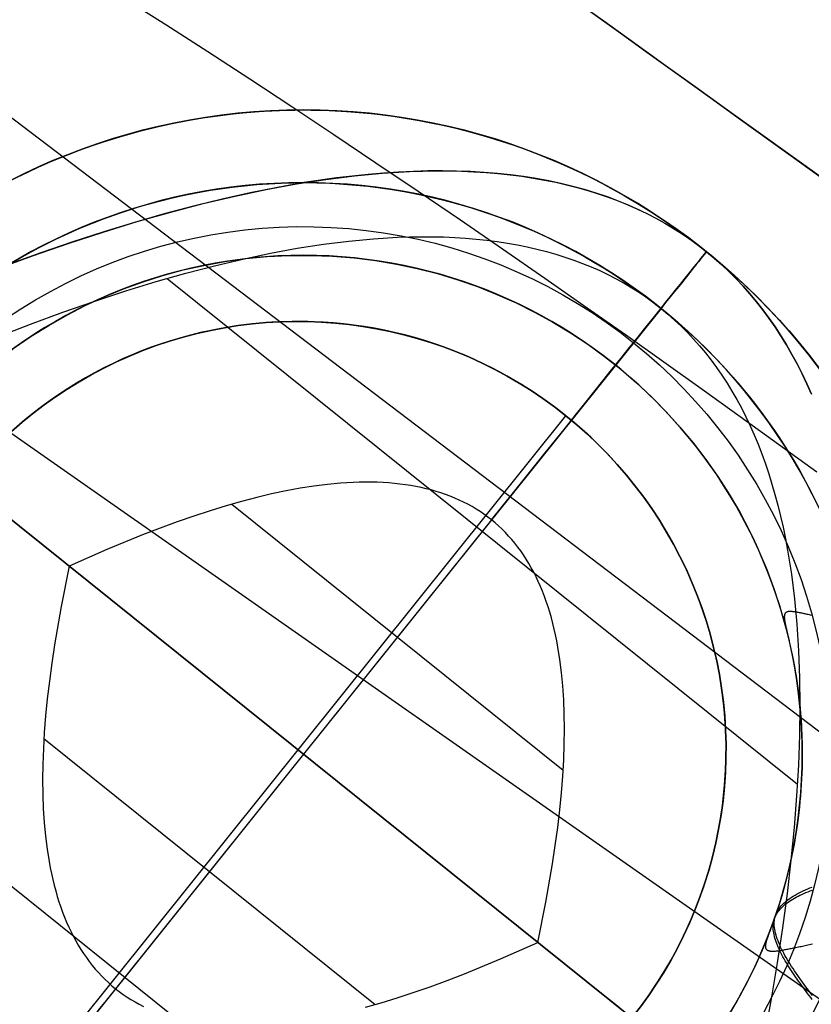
# Model space of a CAD drawing. Extents: x 5157 to 5867, y -156 to 1031.
# Tile 45 of 87: x 5464.74 to 5470.29, y 659.25 to 666.14. Entities that reach past the tile are written whole.
import ezdxf

# ---------------------------------------------------------------- set-up
doc = ezdxf.new("R2010")
doc.units = 0
doc.layers.add('1', color=7, linetype='CONTINUOUS')

msp = doc.modelspace()

# ---------------------------------------------------------------- linework, layer by layer
at = {"layer": '1', "color": 39}
for p, q in [((5502.869601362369, 641.6956188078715, 21.84996500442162), (5453.087647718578, 677.4412483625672, 21.84996500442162)), ((5472.020871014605, 659.8858187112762, 33.32812985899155), (5458.533444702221, 670.1242774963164, 33.32812985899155)), ((5471.028712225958, 658.8072572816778, 26.28278870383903), (5455.02242911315, 670.0050385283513, 26.28278870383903))]:
    msp.add_line(p, q, dxfattribs=at)
at = {"layer": '1', "color": 35}
for p, q in [((5469.557209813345, 664.5176725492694, 104.899458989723), (5469.557209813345, 664.5176725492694, 104.016232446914)), ((5465.777915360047, 664.330680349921, 103.507256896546), (5470.1943102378, 660.7877750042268, 103.507256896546)), ((5469.238718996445, 664.1206590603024, 103.507256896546), (5466.733506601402, 660.9977962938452, 103.507256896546)), ((5469.856369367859, 658.4925838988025, 103.507256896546), (5463.610643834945, 663.5030086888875, 103.507256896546)), ((5464.817201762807, 658.6890557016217, 101.5072568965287), (5468.571694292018, 663.3692037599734, 101.5072568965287)), ((5464.817201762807, 658.6890557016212, 52.6072568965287), (5468.571694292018, 663.369203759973, 52.6072568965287)), ((5468.571694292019, 663.3692037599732, 52.60725689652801), (5468.571694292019, 663.3692037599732, 101.507256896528)), ((5469.034522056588, 659.1518834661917, 101.5072568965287), (5464.354373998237, 662.9063759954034, 101.5072568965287)), ((5464.354373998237, 662.906375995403, 52.60725689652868), (5469.034522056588, 659.1518834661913, 52.6072568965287)), ((5466.231138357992, 662.7499420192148, 107.307256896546), (5468.552901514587, 660.8873850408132, 107.307256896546)), ((5468.050533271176, 662.6395307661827, 107.307256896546), (5466.733506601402, 660.9977962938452, 107.307256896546)), ((5468.37524107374, 659.6807696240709, 107.307256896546), (5465.091772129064, 662.3148229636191, 107.307256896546)), ((5463.272702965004, 661.2078175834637, 103.507256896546), (5467.689097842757, 657.6649122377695, 103.507256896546)), ((5464.914111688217, 661.1082075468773, 107.307256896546), (5467.235874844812, 659.2456505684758, 107.307256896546)), ((5466.733506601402, 660.9977962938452, 103.507256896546), (5464.228294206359, 657.8749335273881, 103.507256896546)), ((5466.733506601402, 660.9977962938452, 107.307256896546), (5465.416479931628, 659.3560618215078, 107.307256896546))]:
    msp.add_line(p, q, dxfattribs=at)
for points in [[(5464.577080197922, 664.3943227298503), (5464.833225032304, 664.4882630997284), (5465.083854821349, 664.5753287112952), (5465.328969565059, 664.6555195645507), (5465.568569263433, 664.7288356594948), (5465.802653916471, 664.7952769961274), (5466.031223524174, 664.8548435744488), (5466.254278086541, 664.9075353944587), (5466.471817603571, 664.9533524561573), (5466.683842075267, 664.9922947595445), (5466.890351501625, 665.0243623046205), (5467.091345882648, 665.0495550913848), (5467.286825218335, 665.0678731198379), (5467.476789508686, 665.0793163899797), (5467.569703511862, 665.0824599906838), (5467.661238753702, 665.08388490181), (5467.75139523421, 665.0835911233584), (5467.840172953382, 665.0815786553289), (5467.927571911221, 665.0778474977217), (5468.013592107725, 665.0723976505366), (5468.098233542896, 665.0652291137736), (5468.181496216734, 665.0563418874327), (5468.263380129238, 665.045735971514), (5468.343885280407, 665.0334113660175), (5468.423011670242, 665.0193680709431), (5468.500759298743, 665.0036060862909), (5468.577128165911, 664.9861254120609), (5468.652118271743, 664.9669260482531), (5468.725729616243, 664.9460079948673), (5468.797962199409, 664.9233712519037), (5468.868816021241, 664.8990158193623), (5468.938291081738, 664.872941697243), (5469.006387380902, 664.8451488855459), (5469.073104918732, 664.815637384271), (5469.138443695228, 664.7844071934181), (5469.202403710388, 664.7514583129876), (5469.264984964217, 664.716790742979), (5469.326187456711, 664.6804044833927), (5469.386011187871, 664.6422995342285), (5469.444456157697, 664.6024758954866), (5469.501522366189, 664.5609335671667), (5469.557209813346, 664.517672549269), (5469.61151849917, 664.4726928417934), (5469.664448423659, 664.4259944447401), (5469.715999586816, 664.3775773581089), (5469.766171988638, 664.3274415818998), (5469.814965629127, 664.2755871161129), (5469.862380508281, 664.2220139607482), (5469.908416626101, 664.1667221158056), (5469.953073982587, 664.1097115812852), (5469.99635257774, 664.0509823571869), (5470.038252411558, 663.9905344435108), (5470.078773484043, 663.9283678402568), (5470.117915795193, 663.864482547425), (5470.155679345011, 663.7988785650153), (5470.192064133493, 663.7315558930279), (5470.227070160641, 663.6625145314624), (5470.260697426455, 663.5917544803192), (5470.292945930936, 663.5192757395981)], [(5469.557209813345, 664.5176725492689), (5469.495382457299, 664.5655351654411), (5469.431860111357, 664.6112848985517), (5469.36664277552, 664.6549217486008), (5469.299730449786, 664.6964457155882), (5469.231123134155, 664.7358567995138), (5469.160820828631, 664.773155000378), (5469.08882353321, 664.8083403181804), (5469.015131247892, 664.8414127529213), (5468.939743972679, 664.8723723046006), (5468.862661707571, 664.9012189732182), (5468.783884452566, 664.9279527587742), (5468.703412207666, 664.9525736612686), (5468.62124497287, 664.9750816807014), (5468.537382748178, 664.9954768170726), (5468.451825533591, 665.0137590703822), (5468.364573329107, 665.0299284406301), (5468.275626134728, 665.0439849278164), (5468.184983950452, 665.0559285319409), (5468.092646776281, 665.065759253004), (5467.998614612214, 665.0734770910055), (5467.902887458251, 665.0790820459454), (5467.805465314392, 665.0825741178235), (5467.706348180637, 665.0839533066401), (5467.605536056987, 665.0832196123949), (5467.503028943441, 665.0803730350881), (5467.398826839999, 665.0754135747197), (5467.292929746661, 665.0683412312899), (5467.185337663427, 665.0591560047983), (5466.965068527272, 665.0344469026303), (5466.738019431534, 665.0012862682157)], [(5466.738019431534, 665.0012862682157), (5466.550599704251, 664.968504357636), (5466.358799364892, 664.9302618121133), (5466.162618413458, 664.8865586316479), (5465.962056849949, 664.8373948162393), (5465.757114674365, 664.7827703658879), (5465.547791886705, 664.7226852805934), (5465.33408848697, 664.6571395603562), (5465.11600447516, 664.5861332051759), (5464.893539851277, 664.5096662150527), (5464.666694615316, 664.4277385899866), (5464.435468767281, 664.3403503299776), (5464.19986230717, 664.2475014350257), (5463.959875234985, 664.1491919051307), (5463.715507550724, 664.0454217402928), (5463.466759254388, 663.9361909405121), (5463.213630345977, 663.8214995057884)], [(5464.58816083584, 663.9217781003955), (5464.820307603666, 664.0112220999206), (5465.047561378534, 664.094566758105), (5465.269922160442, 664.1718120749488), (5465.48738994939, 664.2429580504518), (5465.699964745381, 664.308004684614), (5465.907646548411, 664.3669519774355), (5466.110435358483, 664.4197999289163), (5466.308331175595, 664.4665485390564), (5466.501333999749, 664.5071978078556), (5466.689443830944, 664.5417477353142), (5466.87266066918, 664.5701983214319), (5467.050984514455, 664.5925495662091), (5467.224415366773, 664.6088014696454), (5467.392953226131, 664.6189540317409), (5467.475387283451, 664.621743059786), (5467.556598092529, 664.6230072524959), (5467.636585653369, 664.6227466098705), (5467.71534996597, 664.62096113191), (5467.79289103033, 664.6176508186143), (5467.86920884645, 664.6128156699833), (5467.944303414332, 664.6064556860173), (5468.018174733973, 664.598570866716), (5468.090822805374, 664.5891612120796), (5468.162247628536, 664.578226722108), (5468.232449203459, 664.5657673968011), (5468.301427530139, 664.5517832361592), (5468.369182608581, 664.536274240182), (5468.435714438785, 664.5192404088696), (5468.501023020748, 664.500681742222), (5468.565108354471, 664.4805982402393), (5468.627970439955, 664.4589899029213), (5468.689609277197, 664.4358567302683), (5468.750024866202, 664.41119872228), (5468.809217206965, 664.3850158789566), (5468.867186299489, 664.3573082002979), (5468.923932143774, 664.328075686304), (5468.979454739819, 664.297318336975), (5469.033754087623, 664.2650361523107), (5469.08683018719, 664.2312291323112), (5469.138683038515, 664.1958972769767), (5469.1893126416, 664.1590405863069), (5469.238718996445, 664.120659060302)], [(5470.292945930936, 663.519275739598), (5470.260697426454, 663.5917544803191), (5470.227070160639, 663.6625145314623), (5470.192064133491, 663.7315558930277), (5470.155679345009, 663.7988785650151), (5470.117915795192, 663.8644825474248), (5470.078773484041, 663.9283678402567), (5470.038252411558, 663.9905344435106), (5469.99635257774, 664.0509823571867), (5469.953073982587, 664.109711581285), (5469.908416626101, 664.1667221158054), (5469.862380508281, 664.2220139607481), (5469.814965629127, 664.2755871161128), (5469.766171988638, 664.3274415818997), (5469.715999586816, 664.3775773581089), (5469.664448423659, 664.42599444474), (5469.61151849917, 664.4726928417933), (5469.557209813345, 664.5176725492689)], [(5469.238718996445, 664.120659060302), (5469.286902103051, 664.080752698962), (5469.333861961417, 664.0393215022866), (5469.379598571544, 663.9963654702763), (5469.424111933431, 663.9518846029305), (5469.467402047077, 663.9058789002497), (5469.509468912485, 663.8583483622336), (5469.550312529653, 663.8092929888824), (5469.58993289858, 663.758712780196), (5469.628330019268, 663.7066077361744), (5469.665503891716, 663.6529778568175), (5469.701454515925, 663.5978231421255), (5469.736181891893, 663.5411435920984), (5469.769686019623, 663.482939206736), (5469.801966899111, 663.4232099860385), (5469.83302453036, 663.3619559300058), (5469.86285891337, 663.299177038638), (5469.89147004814, 663.2348733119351), (5469.91885793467, 663.1690447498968), (5469.945022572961, 663.1016913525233), (5469.96996396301, 663.0328131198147), (5469.99368210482, 662.9624100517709), (5470.016176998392, 662.8904821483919), (5470.037448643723, 662.8170294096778), (5470.057497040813, 662.7420518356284), (5470.076322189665, 662.6655494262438), (5470.093924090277, 662.5875221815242), (5470.110302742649, 662.5079701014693), (5470.125458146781, 662.426893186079), (5470.152099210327, 662.2601648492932), (5470.173847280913, 662.0873371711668), (5470.190702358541, 661.9084101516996), (5470.202664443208, 661.7233837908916), (5470.209733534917, 661.532258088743), (5470.211909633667, 661.3350330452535), (5470.209192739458, 661.1317086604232), (5470.20158285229, 660.9222849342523), (5470.189079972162, 660.7067618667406), (5470.171684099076, 660.4851394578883), (5470.149395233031, 660.2574177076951), (5470.122213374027, 660.0235966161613), (5470.090138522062, 659.7836761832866), (5470.05317067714, 659.5376564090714), (5470.011309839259, 659.2855372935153), (5469.964556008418, 659.0273188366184)], [(5468.050533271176, 662.6395307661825), (5468.024559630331, 662.6597084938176), (5467.997942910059, 662.6790845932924), (5467.970683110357, 662.6976590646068), (5467.942780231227, 662.7154319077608), (5467.914234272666, 662.7324031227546), (5467.88504523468, 662.7485727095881), (5467.855213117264, 662.7639406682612), (5467.824737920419, 662.778506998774), (5467.793619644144, 662.7922717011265), (5467.761858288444, 662.8052347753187), (5467.729453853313, 662.8173962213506), (5467.696406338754, 662.8287560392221), (5467.662715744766, 662.8393142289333), (5467.62838207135, 662.8490707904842), (5467.593405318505, 662.8580257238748), (5467.557785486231, 662.8661790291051), (5467.521522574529, 662.873530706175), (5467.484616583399, 662.8800807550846), (5467.447067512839, 662.8858291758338), (5467.408875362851, 662.8907759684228), (5467.370040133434, 662.8949211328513), (5467.330561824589, 662.8982646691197), (5467.290440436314, 662.9008065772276), (5467.249675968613, 662.9025468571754), (5467.208268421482, 662.9034855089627), (5467.166217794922, 662.9036225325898), (5467.123524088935, 662.9029579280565), (5467.080187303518, 662.9014916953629), (5466.991584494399, 662.8961543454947), (5466.900409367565, 662.8876104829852), (5466.806661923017, 662.8758601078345), (5466.710342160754, 662.8609032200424), (5466.611450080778, 662.842739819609), (5466.509985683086, 662.8213699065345), (5466.40594896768, 662.7967934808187), (5466.29933993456, 662.7690105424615), (5466.190158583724, 662.738021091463), (5466.078404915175, 662.7038251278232), (5465.964078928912, 662.6664226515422), (5465.847180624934, 662.6258136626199), (5465.727710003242, 662.5819981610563), (5465.605667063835, 662.5349761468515), (5465.353864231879, 662.4313125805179), (5465.091772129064, 662.3148229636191)], [(5468.37524107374, 659.6807696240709), (5468.432116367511, 659.9618875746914), (5468.478702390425, 660.2301794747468), (5468.498136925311, 660.3595156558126), (5468.514999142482, 660.4856453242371), (5468.529289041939, 660.6085684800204), (5468.541006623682, 660.7282851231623), (5468.55015188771, 660.8447952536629), (5468.556724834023, 660.9580988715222), (5468.560725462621, 661.0681959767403), (5468.562153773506, 661.175086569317), (5468.561009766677, 661.2787706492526), (5468.557293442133, 661.3792482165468), (5468.551004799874, 661.4765192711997), (5468.542143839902, 661.5705838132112), (5468.530710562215, 661.6614418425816), (5468.516704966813, 661.7490933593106), (5468.508737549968, 661.7917166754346), (5468.500127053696, 661.8335383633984), (5468.490873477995, 661.8745584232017), (5468.480976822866, 661.9147768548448), (5468.470437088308, 661.9541936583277), (5468.459254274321, 661.9928088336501), (5468.447428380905, 662.0306223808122), (5468.434959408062, 662.067634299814), (5468.421847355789, 662.1038445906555), (5468.408092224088, 662.1392532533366), (5468.393694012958, 662.1738602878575), (5468.3786527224, 662.2076656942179), (5468.362968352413, 662.2406694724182), (5468.346640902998, 662.2728716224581), (5468.329670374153, 662.3042721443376), (5468.312056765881, 662.3348710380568), (5468.293800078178, 662.3646683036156), (5468.274900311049, 662.3936639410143), (5468.25535746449, 662.4218579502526), (5468.235171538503, 662.4492503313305), (5468.214342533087, 662.475841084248), (5468.192870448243, 662.5016302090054), (5468.170755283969, 662.5266177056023), (5468.147997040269, 662.550803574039), (5468.124595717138, 662.5741878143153), (5468.10055131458, 662.5967704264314), (5468.075863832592, 662.618551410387), (5468.050533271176, 662.6395307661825)], [(5465.091772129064, 662.3148229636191), (5465.034896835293, 662.0337050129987), (5464.988310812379, 661.7654131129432), (5464.968876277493, 661.6360769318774), (5464.952014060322, 661.5099472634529), (5464.937724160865, 661.3870241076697), (5464.926006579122, 661.2673074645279), (5464.916861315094, 661.1507973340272), (5464.910288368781, 661.0374937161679), (5464.906287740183, 660.9273966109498), (5464.904859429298, 660.8205060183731), (5464.906003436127, 660.7168219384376), (5464.909719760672, 660.6163443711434), (5464.91600840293, 660.5190733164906), (5464.924869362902, 660.4250087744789), (5464.936302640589, 660.3341507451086), (5464.950308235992, 660.2464992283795), (5464.958275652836, 660.2038759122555), (5464.966886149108, 660.1620542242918), (5464.976139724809, 660.1210341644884), (5464.986036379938, 660.0808157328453), (5464.996576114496, 660.0413989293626), (5465.007758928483, 660.0027837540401), (5465.019584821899, 659.964970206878), (5465.032053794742, 659.9279582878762), (5465.045165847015, 659.8917479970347), (5465.058920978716, 659.8563393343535), (5465.073319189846, 659.8217322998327), (5465.088360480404, 659.7879268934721), (5465.104044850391, 659.7549231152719), (5465.120372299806, 659.722720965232), (5465.137342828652, 659.6913204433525), (5465.154956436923, 659.6607215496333), (5465.173213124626, 659.6309242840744), (5465.192112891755, 659.6019286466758), (5465.211655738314, 659.5737346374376), (5465.231841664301, 659.5463422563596), (5465.252670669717, 659.519751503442), (5465.274142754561, 659.4939623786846), (5465.296257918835, 659.4689748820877), (5465.319016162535, 659.444789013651), (5465.342417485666, 659.4214047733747), (5465.366461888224, 659.3988221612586), (5465.391149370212, 659.377041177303), (5465.416479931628, 659.3560618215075)], [(5467.167673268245, 659.2265820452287), (5467.27685461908, 659.2575714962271), (5467.388608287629, 659.2917674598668), (5467.502934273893, 659.3291699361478), (5467.619832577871, 659.3697789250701), (5467.739303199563, 659.4135944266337), (5467.86134613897, 659.4606164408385), (5468.113148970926, 659.5642800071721), (5468.37524107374, 659.6807696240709)], [(5465.416479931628, 659.3560618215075), (5465.442453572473, 659.3358840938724), (5465.469070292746, 659.3165079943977), (5465.496330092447, 659.2979335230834), (5465.524232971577, 659.2801606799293), (5465.552778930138, 659.2631894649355), (5465.581967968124, 659.247019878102), (5465.61180008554, 659.2316519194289)]]:
    msp.add_lwpolyline(points, dxfattribs=at)
at = {"layer": '1', "color": 39}
msp.add_polyline3d([(5465.474849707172, 666.2964369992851, 37.83707248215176), (5465.768438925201, 666.1089167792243, 37.98089518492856), (5466.062373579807, 665.9193419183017, 38.12119645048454), (5466.356641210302, 665.7277409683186, 38.25796566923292), (5466.65122935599, 665.5341424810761, 38.39119223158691), (5466.946125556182, 665.3385750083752, 38.5208655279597), (5467.241317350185, 665.1410671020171, 38.64697494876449), (5467.536792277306, 664.9416473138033, 38.76950988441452), (5467.832537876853, 664.7403441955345, 38.88845972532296), (5468.128541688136, 664.5371862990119, 39.00381386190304), (5468.42479125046, 664.3322021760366, 39.11556168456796), (5468.721274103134, 664.1254203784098, 39.22369258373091), (5468.989582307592, 663.9368990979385, 39.31835453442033), (5469.257916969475, 663.7470590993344, 39.40999161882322), (5469.526270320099, 663.5559245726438, 39.49860057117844), (5469.794634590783, 663.363519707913, 39.58417812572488), (5470.063002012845, 663.1698686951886, 39.66672101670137), (5470.331364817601, 662.9749957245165, 39.74622597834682)], dxfattribs=at)
at = {"layer": '1', "color": 35}
for points in [[(5469.557209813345, 664.5176725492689, 104.016232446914), (5469.622931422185, 664.4638971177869, 104.016232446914), (5469.687598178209, 664.4088705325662, 104.016232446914), (5469.751193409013, 664.3526175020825, 104.016232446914), (5469.813700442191, 664.2951627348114, 104.016232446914), (5469.875102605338, 664.2365309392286, 104.016232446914), (5469.935383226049, 664.17674682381, 104.016232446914), (5469.994525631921, 664.1158350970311, 104.016232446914), (5470.052513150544, 664.0538204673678, 104.016232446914), (5470.109329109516, 663.9907276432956, 104.016232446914), (5470.16495683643, 663.9265813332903, 104.016232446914), (5470.219379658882, 663.8614062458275, 104.016232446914), (5470.272580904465, 663.7952270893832, 104.016232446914), (5470.324543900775, 663.7280685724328, 104.016232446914)], [(5470.294551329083, 661.9700702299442, 103.6146006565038), (5470.286573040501, 661.9720646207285, 103.6203030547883), (5470.27874939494, 661.973993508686, 103.6261005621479), (5470.271082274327, 661.975855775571, 103.6319883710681), (5470.263573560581, 661.9776503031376, 103.6379616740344), (5470.256225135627, 661.9793759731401, 103.6440156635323), (5470.249038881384, 661.9810316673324, 103.6501455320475), (5470.242016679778, 661.982616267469, 103.6563464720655), (5470.235160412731, 661.9841286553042, 103.6626136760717), (5470.228471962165, 661.9855677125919, 103.6689423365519), (5470.221953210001, 661.9869323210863, 103.6753276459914), (5470.215606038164, 661.9882213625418, 103.6817647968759), (5470.209432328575, 661.9894337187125, 103.6882489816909), (5470.203433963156, 661.9905682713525, 103.694775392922), (5470.197612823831, 661.9916239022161, 103.7013392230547), (5470.191970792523, 661.9925994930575, 103.7079356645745), (5470.186509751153, 661.9934939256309, 103.7145599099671), (5470.181231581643, 661.9943060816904, 103.7212071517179), (5470.176138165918, 661.9950348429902, 103.7278725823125), (5470.171231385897, 661.9956790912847, 103.7345513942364), (5470.166513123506, 661.9962377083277, 103.7412387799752), (5470.161985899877, 661.9967116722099, 103.7479181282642), (5470.157649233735, 661.9971006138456, 103.7545743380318), (5470.15350050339, 661.9974013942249, 103.7612048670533), (5470.149537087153, 661.9976108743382, 103.7678071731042), (5470.145756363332, 661.9977259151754, 103.7743787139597), (5470.142155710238, 661.9977433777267, 103.7809169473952), (5470.138732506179, 661.9976601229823, 103.787419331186), (5470.135484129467, 661.9974730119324, 103.7938833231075), (5470.13240795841, 661.9971789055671, 103.800306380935), (5470.129501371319, 661.9967746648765, 103.8066859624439), (5470.126761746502, 661.9962571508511, 103.8130195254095), (5470.124186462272, 661.9956232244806, 103.8193045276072), (5470.121772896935, 661.9948697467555, 103.8255384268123), (5470.119518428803, 661.993993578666, 103.8317186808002), (5470.117420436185, 661.9929915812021, 103.8378427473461), (5470.115476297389, 661.991860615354, 103.8439080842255), (5470.113683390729, 661.9905975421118, 103.8499121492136), (5470.112039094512, 661.9891992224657, 103.8558524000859), (5470.110540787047, 661.9876625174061, 103.8617262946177), (5470.109185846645, 661.9859842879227, 103.8675312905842), (5470.107971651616, 661.9841613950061, 103.8732648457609), (5470.106895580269, 661.9821906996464, 103.8789244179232), (5470.106408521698, 661.9811489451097, 103.8817256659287), (5470.105955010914, 661.9800690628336, 103.8845074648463), (5470.105534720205, 661.9789506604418, 103.8872694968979), (5470.105147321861, 661.977793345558, 103.8900114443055), (5470.10479248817, 661.9765967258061, 103.892732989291), (5470.104469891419, 661.9753604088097, 103.8954338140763), (5470.104179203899, 661.9740840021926, 103.8981136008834), (5470.103920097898, 661.9727671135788, 103.900772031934), (5470.103692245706, 661.971409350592, 103.9034087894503), (5470.103495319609, 661.9700103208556, 103.906023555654), (5470.103328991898, 661.9685696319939, 103.9086160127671), (5470.10319293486, 661.9670868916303, 103.9111858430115), (5470.103086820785, 661.9655617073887, 103.9137327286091), (5470.103010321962, 661.9639936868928, 103.9162563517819), (5470.102963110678, 661.9623824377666, 103.9187563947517), (5470.102944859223, 661.9607275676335, 103.9212325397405), (5470.102955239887, 661.9590286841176, 103.9236844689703), (5470.102993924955, 661.9572853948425, 103.9261118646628), (5470.103060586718, 661.9554973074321, 103.9285144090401), (5470.103154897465, 661.9536640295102, 103.930891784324), (5470.103276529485, 661.9517851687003, 103.9332436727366), (5470.103425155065, 661.9498603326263, 103.9355697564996), (5470.103600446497, 661.947889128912, 103.937869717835), (5470.103802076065, 661.9458711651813, 103.9401432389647), (5470.104029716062, 661.9438060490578, 103.9423900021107), (5470.104283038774, 661.9416933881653, 103.9446096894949), (5470.104561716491, 661.9395327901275, 103.9468019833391), (5470.104865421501, 661.9373238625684, 103.9489665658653), (5470.105193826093, 661.9350662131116, 103.9511031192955), (5470.105546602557, 661.9327594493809, 103.9532113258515), (5470.10592342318, 661.930403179, 103.9552908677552), (5470.10632396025, 661.9279970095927, 103.9573414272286), (5470.106747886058, 661.9255405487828, 103.9593626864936), (5470.107194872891, 661.9230334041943, 103.9613543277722), (5470.107664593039, 661.9204751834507, 103.9633160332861), (5470.10815671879, 661.9178654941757, 103.9652474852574), (5470.109206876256, 661.9124901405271, 103.9690183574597), (5470.1103427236, 661.9069042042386, 103.9726644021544), (5470.111561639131, 661.9011045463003, 103.9761830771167), (5470.112861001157, 661.8950880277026, 103.9795718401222), (5470.11423818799, 661.8888515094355, 103.9828281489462), (5470.115690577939, 661.8823918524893, 103.9859494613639), (5470.117215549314, 661.875705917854, 103.9889332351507), (5470.118810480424, 661.8687905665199, 103.9917769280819), (5470.12047274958, 661.8616426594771, 103.994477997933), (5470.122199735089, 661.8542590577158, 103.9970339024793), (5470.123988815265, 661.846636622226, 103.999442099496), (5470.125837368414, 661.8387722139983, 104.0017000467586), (5470.127742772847, 661.8306626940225, 104.0038052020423), (5470.129702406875, 661.8223049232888, 104.0057550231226), (5470.131713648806, 661.8136957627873, 104.0075469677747), (5470.133773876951, 661.8048320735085, 104.0091784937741), (5470.135880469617, 661.7957107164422, 104.010647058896), (5470.138030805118, 661.7863285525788, 104.0119501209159), (5470.140222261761, 661.7766824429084, 104.013085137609), (5470.142452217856, 661.766769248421, 104.0140495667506), (5470.144718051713, 661.756585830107, 104.0148408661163), (5470.147017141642, 661.7461290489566, 104.0154564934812), (5470.151704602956, 661.7243828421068, 104.0161505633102), (5470.165155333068, 661.657764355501, 104.01701554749), (5470.177322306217, 661.5905203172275, 104.0176594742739), (5470.18819606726, 661.5227156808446, 104.0181051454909), (5470.197767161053, 661.4544153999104, 104.0183753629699), (5470.206026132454, 661.385684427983, 104.0184929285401), (5470.21296352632, 661.3165877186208, 104.0184806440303), (5470.218569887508, 661.2471902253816, 104.0183613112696), (5470.222835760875, 661.1775569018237, 104.0181577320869), (5470.225751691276, 661.1077527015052, 104.0178927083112), (5470.22730822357, 661.0378425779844, 104.0175890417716), (5470.227495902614, 660.9678914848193, 104.017269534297), (5470.226305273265, 660.897964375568, 104.0169569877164), (5470.22372688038, 660.8281262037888, 104.0166742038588), (5470.219751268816, 660.7584419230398, 104.0164439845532), (5470.214368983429, 660.688976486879, 104.0162891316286), (5470.207570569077, 660.6197948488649, 104.0162324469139), (5470.199374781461, 660.5508560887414, 104.0162324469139), (5470.189810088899, 660.4820939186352, 104.0162324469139), (5470.178881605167, 660.4135352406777, 104.0162324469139), (5470.16659444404, 660.3452069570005, 104.0162324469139), (5470.152953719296, 660.2771359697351, 104.016232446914), (5470.13796454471, 660.2093491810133, 104.0162324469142), (5470.121632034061, 660.1418734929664, 104.0162324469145), (5470.103961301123, 660.074735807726, 104.0162324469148), (5470.084550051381, 660.0069328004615, 104.0168702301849), (5470.063769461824, 659.9394564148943, 104.0175518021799), (5470.053229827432, 659.9067843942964, 104.0173316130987), (5470.042784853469, 659.8753264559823, 104.0164294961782), (5470.037643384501, 659.8601707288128, 104.0156505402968), (5470.032580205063, 659.8454600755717, 104.014614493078), (5470.027613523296, 659.8312416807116, 104.0132924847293), (5470.022761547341, 659.8175627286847, 104.0116556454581), (5470.018052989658, 659.804460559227, 104.0096773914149), (5470.013509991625, 659.7919329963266, 104.0073540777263), (5470.009140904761, 659.7799679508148, 104.0046912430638), (5470.007024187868, 659.7741925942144, 104.0032342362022), (5470.004954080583, 659.7685533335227, 104.001694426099), (5470.00293162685, 659.7630486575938, 104.0000725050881), (5470.000957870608, 659.7576770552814, 103.9983691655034), (5469.999033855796, 659.7524370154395, 103.9965850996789), (5469.997160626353, 659.7473270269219, 103.9947209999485), (5469.99533922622, 659.7423455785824, 103.9927775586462), (5469.993570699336, 659.7374911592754, 103.9907554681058), (5469.991856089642, 659.7327622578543, 103.9886554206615), (5469.990196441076, 659.7281573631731, 103.986478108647), (5469.988592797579, 659.7236749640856, 103.9842242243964), (5469.987046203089, 659.7193135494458, 103.9818944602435), (5469.985557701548, 659.7150716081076, 103.9794895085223), (5469.984128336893, 659.710947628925, 103.9770100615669), (5469.982759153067, 659.7069401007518, 103.974456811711), (5469.981451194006, 659.7030475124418, 103.9718304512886), (5469.980205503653, 659.6992683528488, 103.9691316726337), (5469.979023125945, 659.6956011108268, 103.9663611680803), (5469.977905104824, 659.6920442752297, 103.9635196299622), (5469.976852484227, 659.6885963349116, 103.9606077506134), (5469.975866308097, 659.6852557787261, 103.9576262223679), (5469.974947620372, 659.6820210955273, 103.9545757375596), (5469.974097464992, 659.6788907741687, 103.9514569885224), (5469.973316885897, 659.6758633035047, 103.9482706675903), (5469.972606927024, 659.6729371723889, 103.9450174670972), (5469.971968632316, 659.6701108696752, 103.941698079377), (5469.971579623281, 659.6682396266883, 103.9393976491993), (5469.971232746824, 659.666408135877, 103.9370628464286), (5469.970928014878, 659.6646161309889, 103.9346942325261), (5469.970665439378, 659.6628633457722, 103.9322923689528), (5469.970445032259, 659.661149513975, 103.9298578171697), (5469.970266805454, 659.6594743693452, 103.9273911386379), (5469.9701307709, 659.6578376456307, 103.9248928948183), (5469.970036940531, 659.6562390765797, 103.9223636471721), (5469.969985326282, 659.65467839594, 103.9198039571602), (5469.969975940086, 659.6531553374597, 103.9172143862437), (5469.97000879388, 659.6516696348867, 103.9145954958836), (5469.970083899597, 659.650221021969, 103.911947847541), (5469.970201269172, 659.6488092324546, 103.9092720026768), (5469.97036091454, 659.6474340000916, 103.9065685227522), (5469.970562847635, 659.6460950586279, 103.9038379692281), (5469.970807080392, 659.6447921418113, 103.9010809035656), (5469.971093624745, 659.6435249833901, 103.8982978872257), (5469.97142249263, 659.6422933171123, 103.8954894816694), (5469.971793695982, 659.6410968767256, 103.8926562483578), (5469.972207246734, 659.6399353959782, 103.8897987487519), (5469.972663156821, 659.6388086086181, 103.8869175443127), (5469.973161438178, 659.6377162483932, 103.8840131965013), (5469.973702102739, 659.6366580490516, 103.8810862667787), (5469.974285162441, 659.635633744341, 103.878137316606), (5469.975578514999, 659.6336857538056, 103.8721756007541), (5469.977041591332, 659.631870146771, 103.8661325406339), (5469.978674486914, 659.630184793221, 103.8600126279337), (5469.980477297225, 659.6286275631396, 103.8538203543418), (5469.98245011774, 659.6271963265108, 103.8475602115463), (5469.984593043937, 659.6258889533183, 103.8412366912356), (5469.986906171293, 659.6247033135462, 103.8348542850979), (5469.989389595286, 659.6236372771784, 103.8284174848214), (5469.992043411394, 659.6226887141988, 103.8219307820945), (5469.994867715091, 659.6218554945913, 103.8153986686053), (5469.997862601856, 659.6211354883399, 103.8088256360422), (5470.001028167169, 659.6205265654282, 103.8022161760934), (5470.004364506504, 659.6200265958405, 103.7955747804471), (5470.007871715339, 659.6196334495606, 103.7889059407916), (5470.01154988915, 659.6193449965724, 103.7822141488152), (5470.015399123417, 659.61915910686, 103.7755038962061), (5470.019419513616, 659.6190736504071, 103.7687796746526), (5470.023611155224, 659.6190864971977, 103.762045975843), (5470.027974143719, 659.6191955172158, 103.7553072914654), (5470.032508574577, 659.619398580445, 103.7485681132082), (5470.037214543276, 659.6196935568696, 103.7418329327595), (5470.042092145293, 659.6200783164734, 103.7351062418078), (5470.047141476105, 659.6205507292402, 103.7283925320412), (5470.052362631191, 659.621108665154, 103.7216962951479), (5470.057755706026, 659.6217499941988, 103.7150220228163), (5470.063320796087, 659.6224725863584, 103.7083742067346), (5470.069057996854, 659.6232743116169, 103.701757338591), (5470.074967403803, 659.624153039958, 103.6951759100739), (5470.081049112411, 659.6251066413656, 103.6886344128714), (5470.087303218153, 659.6261329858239, 103.6821373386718), (5470.09372981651, 659.6272299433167, 103.6756891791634), (5470.100329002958, 659.6283953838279, 103.6692944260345), (5470.107100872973, 659.6296271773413, 103.6629575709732), (5470.114045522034, 659.630923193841, 103.6566831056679), (5470.121163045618, 659.632281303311, 103.6504755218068), (5470.128453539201, 659.633699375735, 103.6443393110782), (5470.13591709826, 659.6351752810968, 103.6382789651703), (5470.143553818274, 659.6367068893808, 103.6322989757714), (5470.151363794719, 659.6382920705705, 103.6264038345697), (5470.159347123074, 659.63992869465, 103.6205980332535), (5470.167503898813, 659.6416146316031, 103.6148860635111), (5470.175834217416, 659.6433477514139, 103.6092724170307), (5470.184338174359, 659.6451259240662, 103.6037615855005), (5470.19301586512, 659.646947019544, 103.5983580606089), (5470.201867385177, 659.6488089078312, 103.5930663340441), (5470.210892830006, 659.6507094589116, 103.5878908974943), (5470.220092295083, 659.6526465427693, 103.5828362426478), (5470.229465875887, 659.6546180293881, 103.5779068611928), (5470.239013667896, 659.6566217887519, 103.5731072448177), (5470.248735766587, 659.6586556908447, 103.5684418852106), (5470.258632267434, 659.6607176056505, 103.5639152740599), (5470.268703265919, 659.662805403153, 103.5595319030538), (5470.278928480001, 659.664930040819, 103.5553059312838), (5470.289283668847, 659.6671034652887, 103.5512494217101), (5470.299762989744, 659.6693250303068, 103.5473637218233)], [(5470.300949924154, 659.3082528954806, 103.511173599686), (5470.289197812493, 659.3236207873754, 103.5131980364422), (5470.277458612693, 659.339111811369, 103.5158396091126), (5470.265742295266, 659.3547110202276, 103.5191127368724), (5470.254058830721, 659.3704034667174, 103.5230318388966), (5470.242418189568, 659.3861742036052, 103.5276113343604), (5470.230830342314, 659.4020082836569, 103.532865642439), (5470.219305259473, 659.4178907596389, 103.5388091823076), (5470.213582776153, 659.4258372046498, 103.5420471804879), (5470.20790718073, 659.4337741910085, 103.5454665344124), (5470.202280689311, 659.4417007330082, 103.5490647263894), (5470.196705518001, 659.4496158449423, 103.5528392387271), (5470.185718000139, 659.4654078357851, 103.5609071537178), (5470.174962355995, 659.4811422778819, 103.5696501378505), (5470.16445631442, 659.4968112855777, 103.5790480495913), (5470.154217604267, 659.5124069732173, 103.5890807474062), (5470.144263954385, 659.5279214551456, 103.5997280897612), (5470.134613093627, 659.5433468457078, 103.6109699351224), (5470.125282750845, 659.5586752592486, 103.6227861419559), (5470.116290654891, 659.573898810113, 103.6351565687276), (5470.107654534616, 659.5890096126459, 103.6480610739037), (5470.099392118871, 659.6039997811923, 103.6614795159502), (5470.091521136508, 659.618861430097, 103.6753917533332), (5470.084059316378, 659.6335866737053, 103.6897776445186), (5470.077024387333, 659.6481676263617, 103.7046170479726), (5470.070434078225, 659.6625964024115, 103.7198898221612), (5470.064306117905, 659.6768651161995, 103.7355758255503), (5470.058658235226, 659.6909658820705, 103.7516549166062), (5470.053508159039, 659.7048908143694, 103.7681069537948), (5470.048873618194, 659.7186320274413, 103.7849117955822), (5470.044772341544, 659.7321816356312, 103.8020493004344), (5470.04122205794, 659.745531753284, 103.8194993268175), (5470.038240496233, 659.7586744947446, 103.8372417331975), (5470.035845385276, 659.7716019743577, 103.8552563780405), (5470.034054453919, 659.7843063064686, 103.8735231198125), (5470.032885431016, 659.7967796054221, 103.8920218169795), (5470.032356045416, 659.8090139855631, 103.9107323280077), (5470.032484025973, 659.8210015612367, 103.9296345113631), (5470.033287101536, 659.8327344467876, 103.9487082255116), (5470.034783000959, 659.8442047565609, 103.9679333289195), (5470.036989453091, 659.8554046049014, 103.9872896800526), (5470.03836467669, 659.8609006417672, 103.9970107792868), (5470.039924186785, 659.8663261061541, 104.0067571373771), (5470.041672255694, 659.871686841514, 104.01650783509), (5470.043610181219, 659.8769897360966, 104.0262418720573), (5470.048046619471, 659.8874243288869, 104.0456494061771), (5470.053215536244, 659.8976345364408, 104.0649586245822), (5470.059098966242, 659.9076250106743, 104.0841484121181), (5470.065678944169, 659.917400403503, 104.1031976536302), (5470.072937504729, 659.926965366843, 104.1220852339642), (5470.080856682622, 659.9363245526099, 104.1407900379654), (5470.089418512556, 659.9454826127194, 104.1592909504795), (5470.098605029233, 659.9544441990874, 104.177566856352), (5470.108398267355, 659.9632139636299, 104.1955966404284), (5470.118780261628, 659.9717965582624, 104.2133591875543), (5470.129733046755, 659.9801966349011, 104.2308333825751), (5470.141238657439, 659.9884188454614, 104.2479981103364), (5470.153279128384, 659.9964678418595, 104.2648322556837), (5470.165836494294, 660.004348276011, 104.2813147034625), (5470.178892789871, 660.0120647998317, 104.2974243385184), (5470.192430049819, 660.0196220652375, 104.3131400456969), (5470.206430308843, 660.0270247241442, 104.3284407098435), (5470.220875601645, 660.0342774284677, 104.3433052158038), (5470.23574796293, 660.0413848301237, 104.3577124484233), (5470.2510294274, 660.0483515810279, 104.3716412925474), (5470.26670202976, 660.0551823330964, 104.3850706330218), (5470.282747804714, 660.0618817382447, 104.3979793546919), (5470.299148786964, 660.0684544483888, 104.4103463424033)], [(5470.300949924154, 659.3082528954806, 103.511173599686), (5470.289197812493, 659.3236207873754, 103.5131980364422), (5470.277458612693, 659.339111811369, 103.5158396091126), (5470.265742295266, 659.3547110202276, 103.5191127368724), (5470.254058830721, 659.3704034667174, 103.5230318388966), (5470.242418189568, 659.3861742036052, 103.5276113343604), (5470.230830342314, 659.4020082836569, 103.532865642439), (5470.219305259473, 659.4178907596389, 103.5388091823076), (5470.213582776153, 659.4258372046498, 103.5420471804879), (5470.20790718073, 659.4337741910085, 103.5454665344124), (5470.202280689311, 659.4417007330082, 103.5490647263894), (5470.196705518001, 659.4496158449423, 103.5528392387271), (5470.185718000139, 659.4654078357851, 103.5609071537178), (5470.174962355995, 659.4811422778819, 103.5696501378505), (5470.16445631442, 659.4968112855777, 103.5790480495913), (5470.154217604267, 659.5124069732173, 103.5890807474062), (5470.144263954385, 659.5279214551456, 103.5997280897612), (5470.134613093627, 659.5433468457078, 103.6109699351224), (5470.125282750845, 659.5586752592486, 103.6227861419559), (5470.116290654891, 659.573898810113, 103.6351565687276), (5470.107654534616, 659.5890096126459, 103.6480610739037), (5470.099392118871, 659.6039997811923, 103.6614795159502), (5470.091521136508, 659.618861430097, 103.6753917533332), (5470.084059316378, 659.6335866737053, 103.6897776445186), (5470.077024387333, 659.6481676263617, 103.7046170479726), (5470.070434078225, 659.6625964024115, 103.7198898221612), (5470.064306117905, 659.6768651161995, 103.7355758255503), (5470.058658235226, 659.6909658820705, 103.7516549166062), (5470.053508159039, 659.7048908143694, 103.7681069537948), (5470.048873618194, 659.7186320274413, 103.7849117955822), (5470.044772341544, 659.7321816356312, 103.8020493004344), (5470.04122205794, 659.745531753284, 103.8194993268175), (5470.038240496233, 659.7586744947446, 103.8372417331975), (5470.035845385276, 659.7716019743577, 103.8552563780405), (5470.034054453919, 659.7843063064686, 103.8735231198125), (5470.032885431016, 659.7967796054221, 103.8920218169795), (5470.032356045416, 659.8090139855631, 103.9107323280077), (5470.032484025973, 659.8210015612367, 103.9296345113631), (5470.033287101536, 659.8327344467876, 103.9487082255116), (5470.034783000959, 659.8442047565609, 103.9679333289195), (5470.036989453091, 659.8554046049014, 103.9872896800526), (5470.03836467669, 659.8609006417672, 103.9970107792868), (5470.039924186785, 659.8663261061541, 104.0067571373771), (5470.041672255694, 659.871686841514, 104.01650783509), (5470.043610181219, 659.8769897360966, 104.0262418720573), (5470.048046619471, 659.8874243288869, 104.0456494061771), (5470.053215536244, 659.8976345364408, 104.0649586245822), (5470.059098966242, 659.9076250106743, 104.0841484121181), (5470.065678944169, 659.917400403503, 104.1031976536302), (5470.072937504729, 659.926965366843, 104.1220852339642), (5470.080856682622, 659.9363245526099, 104.1407900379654), (5470.089418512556, 659.9454826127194, 104.1592909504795), (5470.098605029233, 659.9544441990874, 104.177566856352), (5470.108398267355, 659.9632139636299, 104.1955966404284), (5470.118780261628, 659.9717965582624, 104.2133591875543), (5470.129733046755, 659.9801966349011, 104.2308333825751), (5470.141238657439, 659.9884188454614, 104.2479981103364), (5470.153279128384, 659.9964678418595, 104.2648322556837), (5470.165836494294, 660.004348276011, 104.2813147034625), (5470.178892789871, 660.0120647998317, 104.2974243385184), (5470.192430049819, 660.0196220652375, 104.3131400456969), (5470.206430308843, 660.0270247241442, 104.3284407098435), (5470.220875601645, 660.0342774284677, 104.3433052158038), (5470.23574796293, 660.0413848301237, 104.3577124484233), (5470.2510294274, 660.0483515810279, 104.3716412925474), (5470.26670202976, 660.0551823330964, 104.3850706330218), (5470.282747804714, 660.0618817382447, 104.3979793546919), (5470.299148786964, 660.0684544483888, 104.4103463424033)], [(5470.300949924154, 659.3082528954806, 103.511173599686), (5470.289197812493, 659.3236207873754, 103.5131980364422), (5470.277458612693, 659.339111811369, 103.5158396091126), (5470.265742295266, 659.3547110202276, 103.5191127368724), (5470.254058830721, 659.3704034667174, 103.5230318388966), (5470.242418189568, 659.3861742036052, 103.5276113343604), (5470.230830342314, 659.4020082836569, 103.532865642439), (5470.219305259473, 659.4178907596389, 103.5388091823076), (5470.213582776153, 659.4258372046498, 103.5420471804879), (5470.20790718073, 659.4337741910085, 103.5454665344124), (5470.202280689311, 659.4417007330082, 103.5490647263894), (5470.196705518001, 659.4496158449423, 103.5528392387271), (5470.185718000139, 659.4654078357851, 103.5609071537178), (5470.174962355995, 659.4811422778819, 103.5696501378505), (5470.16445631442, 659.4968112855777, 103.5790480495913), (5470.154217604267, 659.5124069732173, 103.5890807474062), (5470.144263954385, 659.5279214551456, 103.5997280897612), (5470.134613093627, 659.5433468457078, 103.6109699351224), (5470.125282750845, 659.5586752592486, 103.6227861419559), (5470.116290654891, 659.573898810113, 103.6351565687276), (5470.107654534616, 659.5890096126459, 103.6480610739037), (5470.099392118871, 659.6039997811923, 103.6614795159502), (5470.091521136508, 659.618861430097, 103.6753917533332), (5470.084059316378, 659.6335866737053, 103.6897776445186), (5470.077024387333, 659.6481676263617, 103.7046170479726), (5470.070434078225, 659.6625964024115, 103.7198898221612), (5470.064306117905, 659.6768651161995, 103.7355758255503), (5470.058658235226, 659.6909658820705, 103.7516549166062), (5470.053508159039, 659.7048908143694, 103.7681069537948), (5470.048873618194, 659.7186320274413, 103.7849117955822), (5470.044772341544, 659.7321816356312, 103.8020493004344), (5470.04122205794, 659.745531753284, 103.8194993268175), (5470.038240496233, 659.7586744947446, 103.8372417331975), (5470.035845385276, 659.7716019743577, 103.8552563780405), (5470.034054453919, 659.7843063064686, 103.8735231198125), (5470.032885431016, 659.7967796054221, 103.8920218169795), (5470.032356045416, 659.8090139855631, 103.9107323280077), (5470.032484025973, 659.8210015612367, 103.9296345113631), (5470.033287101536, 659.8327344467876, 103.9487082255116), (5470.034783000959, 659.8442047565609, 103.9679333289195), (5470.036989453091, 659.8554046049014, 103.9872896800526), (5470.03836467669, 659.8609006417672, 103.9970107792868), (5470.039924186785, 659.8663261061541, 104.0067571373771), (5470.041672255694, 659.871686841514, 104.01650783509), (5470.043610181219, 659.8769897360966, 104.0262418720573), (5470.048046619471, 659.8874243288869, 104.0456494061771), (5470.053215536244, 659.8976345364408, 104.0649586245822), (5470.059098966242, 659.9076250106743, 104.0841484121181), (5470.065678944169, 659.917400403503, 104.1031976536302), (5470.072937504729, 659.926965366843, 104.1220852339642), (5470.080856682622, 659.9363245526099, 104.1407900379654), (5470.089418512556, 659.9454826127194, 104.1592909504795), (5470.098605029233, 659.9544441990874, 104.177566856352), (5470.108398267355, 659.9632139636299, 104.1955966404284), (5470.118780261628, 659.9717965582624, 104.2133591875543), (5470.129733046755, 659.9801966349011, 104.2308333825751), (5470.141238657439, 659.9884188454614, 104.2479981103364), (5470.153279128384, 659.9964678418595, 104.2648322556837), (5470.165836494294, 660.004348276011, 104.2813147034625), (5470.178892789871, 660.0120647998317, 104.2974243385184), (5470.192430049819, 660.0196220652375, 104.3131400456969), (5470.206430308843, 660.0270247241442, 104.3284407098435), (5470.220875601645, 660.0342774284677, 104.3433052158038), (5470.23574796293, 660.0413848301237, 104.3577124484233), (5470.2510294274, 660.0483515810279, 104.3716412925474), (5470.26670202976, 660.0551823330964, 104.3850706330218), (5470.282747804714, 660.0618817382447, 104.3979793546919), (5470.299148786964, 660.0684544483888, 104.4103463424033)], [(5470.298625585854, 659.2809524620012, 104.5224947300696), (5470.287869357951, 659.2949309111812, 104.5209312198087), (5470.277116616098, 659.3090204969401, 104.5188552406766), (5470.266375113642, 659.3232096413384, 104.5162557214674), (5470.255652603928, 659.3374867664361, 104.5131215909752), (5470.244956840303, 659.3518402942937, 104.5094417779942), (5470.234295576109, 659.3662586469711, 104.5052052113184), (5470.223676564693, 659.3807302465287, 104.5004008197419), (5470.213141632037, 659.3952213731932, 104.4950084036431), (5470.202737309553, 659.4097011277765, 104.4890241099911), (5470.192478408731, 659.4241621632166, 104.4824613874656), (5470.182379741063, 659.4385971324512, 104.4753336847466), (5470.172456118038, 659.4529986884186, 104.4676544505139), (5470.16272235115, 659.4673594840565, 104.4594371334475), (5470.153193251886, 659.481672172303, 104.450695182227), (5470.143883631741, 659.495929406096, 104.4414420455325), (5470.134808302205, 659.5101238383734, 104.4316911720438), (5470.125982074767, 659.5242481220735, 104.4214560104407), (5470.117419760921, 659.538294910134, 104.4107500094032), (5470.109136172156, 659.5522568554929, 104.3995866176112), (5470.101146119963, 659.5661266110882, 104.3879792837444), (5470.093464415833, 659.5798968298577, 104.3759414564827), (5470.086105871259, 659.5935601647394, 104.363486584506), (5470.07908529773, 659.6071092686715, 104.3506281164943), (5470.072417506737, 659.6205367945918, 104.3373795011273), (5470.066117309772, 659.6338353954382, 104.3237541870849), (5470.060199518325, 659.6469977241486, 104.3097656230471), (5470.054678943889, 659.6600164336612, 104.2954272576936), (5470.049570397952, 659.6728841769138, 104.2807525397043), (5470.044888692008, 659.6855936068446, 104.2657549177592), (5470.040648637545, 659.6981373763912, 104.250447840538), (5470.036865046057, 659.7105081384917, 104.2348447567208), (5470.033552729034, 659.7226985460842, 104.2189591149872), (5470.030726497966, 659.7347012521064, 104.2028043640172), (5470.028401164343, 659.7465089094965, 104.1863939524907), (5470.026591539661, 659.7581141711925, 104.1697413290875), (5470.025312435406, 659.769509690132, 104.1528599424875), (5470.024578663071, 659.7806881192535, 104.1357632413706), (5470.024405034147, 659.7916421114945, 104.1184646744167), (5470.024806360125, 659.8023643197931, 104.1009776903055), (5470.025811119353, 659.8128620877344, 104.0833635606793), (5470.027431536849, 659.8231500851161, 104.0656877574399), (5470.029658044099, 659.8332319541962, 104.0479700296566), (5470.032481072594, 659.8431113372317, 104.0302301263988), (5470.035891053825, 659.8527918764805, 104.0124877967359), (5470.03987841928, 659.8622772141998, 103.9947627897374), (5470.044433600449, 659.8715709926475, 103.9770748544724), (5470.049547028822, 659.8806768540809, 103.9594437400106), (5470.05520913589, 659.8895984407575, 103.9418891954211), (5470.061410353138, 659.8983393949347, 103.9244309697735), (5470.068141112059, 659.9069033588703, 103.9070888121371), (5470.075391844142, 659.9152939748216, 103.8898824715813), (5470.083152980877, 659.9235148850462, 103.8728316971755), (5470.091414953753, 659.9315697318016, 103.855956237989), (5470.10016819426, 659.9394621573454, 103.8392758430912), (5470.109403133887, 659.9471958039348, 103.8228102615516), (5470.119110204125, 659.9547743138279, 103.8065792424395), (5470.129279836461, 659.9622013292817, 103.7906025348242), (5470.139902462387, 659.969480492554, 103.7748998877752), (5470.150968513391, 659.9766154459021, 103.7594910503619), (5470.162468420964, 659.9836098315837, 103.7443957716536), (5470.174392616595, 659.9904672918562, 103.7296338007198), (5470.186731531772, 659.9971914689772, 103.7152248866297), (5470.199475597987, 660.0037860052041, 103.7011887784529), (5470.212615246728, 660.0102545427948, 103.6875452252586), (5470.226140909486, 660.0166007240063, 103.6743139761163), (5470.240043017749, 660.0228281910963, 103.6615147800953), (5470.25431200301, 660.0289405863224, 103.649167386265), (5470.268938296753, 660.0349415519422, 103.6372915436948), (5470.283912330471, 660.040834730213, 103.6259070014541), (5470.299224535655, 660.0466237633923, 103.6150335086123)]]:
    msp.add_polyline3d(points, dxfattribs=at)
at = {"layer": '1', "color": 35, "extrusion": (0, 0, -1)}
for centre, radius in [((-5466.733506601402, 660.9977962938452, -104.016232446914), 4.512519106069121), ((-5466.733506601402, 660.9977962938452, -103.5072568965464), 4.003543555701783), ((-5466.733506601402, 660.9977962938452, -104.5252079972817), 4.003543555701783), ((-5466.733506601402, 660.9977962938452, -104.016232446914), 3.494568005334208)]:
    msp.add_circle(centre, radius, dxfattribs=at)
at = {"layer": '1', "color": 35, "extrusion": (-0.7800246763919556, 0.6257487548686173, 5.522026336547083e-30)}
msp.add_circle((-3940.399820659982, 104.016232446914, -3850.568486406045), 0.508975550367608, dxfattribs=at)
msp.add_circle((-3940.399820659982, 104.016232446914, -3850.568486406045), 0.508975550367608, dxfattribs=at)
at = {"layer": '1', "color": 39, "extrusion": (0, 0, -1)}
for centre, radius, start, end in [((-5517.046464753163, 632.7577885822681, -24.54245504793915), 78.01440697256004, 35.68000775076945, 155.6800077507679), ((-5517.046464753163, 632.7577885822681, -24.54245504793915), 77.82911745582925, 35.6800077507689, 155.6800077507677), ((-5517.046464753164, 632.757788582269, -16.98230980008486), 77.82911745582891, 35.68000775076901, 155.6800077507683), ((-5516.457743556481, 631.9387358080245, -24.54245504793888), 78.01440697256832, 275.6800077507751, 35.68000775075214), ((-5516.457743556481, 631.9387358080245, -24.54245504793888), 77.8291174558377, 275.6800077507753, 35.68000775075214), ((-5516.457743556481, 631.9387358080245, -16.98230980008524), 77.82911745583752, 275.6800077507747, 35.68000775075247)]:
    msp.add_arc(centre, radius, start, end, dxfattribs=at)
at = {"layer": '1', "color": 39}
for centre, radius, start, end in [((5517.046464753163, 632.7577885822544, 16.98230980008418), 78.01440697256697, 24.31999224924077, 144.3199922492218), ((5517.046464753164, 632.757788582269, 20.76238242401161), 78.01440697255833, 24.31999224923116, 144.3199922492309), ((5516.457743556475, 631.9387358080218, 16.98230980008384), 78.01440697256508, 144.3199922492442, 264.3199922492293), ((5516.457743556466, 631.9387358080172, 20.76238242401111), 78.0144069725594, 144.319992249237, 264.319992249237), ((5516.457743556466, 631.9387358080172, 3.028783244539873), 47.22988433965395, 144.3199922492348, 264.3199922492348), ((5516.457743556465, 631.9387358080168, 40.73702046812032), 47.05050591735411, 144.3199922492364, 264.3199922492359)]:
    msp.add_arc(centre, radius, start, end, dxfattribs=at)
at = {"layer": '1', "color": 35, "extrusion": (0, 0, -1)}
for centre, radius, start, end in [((-5516.622270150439, 632.5078643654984, -251.484028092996), 65.49025845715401, 38.73716519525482, 218.7371651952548), ((-5516.622270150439, 632.5078643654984, -251.484028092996), 64.490258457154, 38.73716519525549, 218.7371651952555), ((-5516.622270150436, 632.5078643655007, -52.6072568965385), 62.49999999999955, 38.73716519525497, 218.737165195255), ((-5516.622270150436, 632.5078643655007, -103.5072568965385), 62.49999999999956, 38.73716519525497, 218.737165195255), ((-5516.622270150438, 632.5078643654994, -275.000016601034), 65.49025845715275, 38.73716519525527, 218.7371651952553), ((-5516.622270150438, 632.5078643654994, -275.000016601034), 65.49025845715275, 218.7371651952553, 38.73716519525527), ((-5516.622270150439, 632.5078643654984, -251.484028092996), 65.49025845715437, 218.7371651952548, 38.73716519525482), ((-5516.622270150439, 632.5078643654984, -251.484028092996), 64.49025845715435, 218.737165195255, 38.73716519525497), ((-5516.622270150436, 632.5078643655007, -52.6072568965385), 62.49999999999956, 218.7371651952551, 38.73716519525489), ((-5516.622270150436, 632.5078643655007, -103.5072568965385), 62.49999999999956, 218.7371651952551, 38.73716519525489), ((-5466.733506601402, 660.9977962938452, -104.4578457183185), 4.512519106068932, 38.73716519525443, 218.7371651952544), ((-5466.733506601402, 660.9977962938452, -104.016232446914), 4.512519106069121, 59.05744470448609, 128.7371651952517), ((-5466.733506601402, 660.9977962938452, -104.5252079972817), 4.003543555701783, 218.7371651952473, 191.8728328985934), ((-5466.733506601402, 660.9977962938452, -103.5072568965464), 4.003543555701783, 218.7371651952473, 167.4428767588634), ((-5516.622270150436, 632.5078643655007, -103.5072568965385), 51.793705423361, 218.7371651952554, 38.73716519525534), ((-5466.733506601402, 660.9977962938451, -106.706821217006), 3.695611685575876, 38.73716519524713, 218.7371651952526), ((-5466.733506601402, 660.9977962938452, -104.016232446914), 3.494568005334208, 218.7371651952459, 168.1866188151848), ((-5466.733506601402, 660.9977962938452, -104.016232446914), 4.512519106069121, 128.7371651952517, 198.5480862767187), ((-5466.694448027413, 661.0291297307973, -101.507256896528), 2.999999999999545, 308.7371651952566, 128.7371651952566), ((-5516.622270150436, 632.5078643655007, -101.5072568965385), 50.52081187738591, 218.7371651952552, 38.73716519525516), ((-5516.622270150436, 632.5078643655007, -52.60725689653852), 50.52081187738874, 218.7371651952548, 38.73716519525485), ((-5466.733506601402, 660.9977962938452, -104.016232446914), 4.512519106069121, 218.7371651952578, 38.73716519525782), ((-5466.733506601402, 660.9977962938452, -104.4578457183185), 4.512519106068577, 218.7371651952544, 38.73716519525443), ((-5466.694448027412, 661.0291297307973, -101.507256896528), 3, 128.7371651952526, 308.7371651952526), ((-5466.733506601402, 660.9977962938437, -106.706821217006), 3.695611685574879, 218.7371651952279, 38.73716519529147), ((-5466.733506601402, 660.9977962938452, -104.016232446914), 3.494568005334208, 168.1866188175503, 169.2820917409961), ((-5466.733506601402, 660.9977962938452, -104.016232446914), 3.494568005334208, 169.2821669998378, 173.7935995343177), ((-5466.733506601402, 660.9977962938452, -104.016232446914), 3.494568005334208, 173.793429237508, 181.5185551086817), ((-5466.733506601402, 660.9977962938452, -104.016232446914), 3.494568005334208, 181.5251532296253, 191.8971823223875), ((-5466.733506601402, 660.9977962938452, -104.016232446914), 3.494568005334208, 191.9006654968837, 197.2693213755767), ((-5466.733506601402, 660.9977962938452, -104.016232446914), 3.494568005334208, 197.9970727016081, 198.4029541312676), ((-5466.733506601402, 660.9977962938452, -104.016232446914), 3.494568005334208, 197.2694023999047, 197.9970730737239), ((-5466.733506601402, 660.9977962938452, -104.016232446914), 3.494568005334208, 199.162695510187, 218.7371651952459), ((-5466.733506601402, 660.9977962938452, -104.016232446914), 3.494568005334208, 198.8014717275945, 199.162695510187), ((-5466.733506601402, 660.9977962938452, -104.016232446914), 3.494568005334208, 198.4029543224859, 198.8014717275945), ((-5466.733506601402, 660.9977962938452, -104.016232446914), 4.512519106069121, 198.6810961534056, 218.7371651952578)]:
    msp.add_arc(centre, radius, start, end, dxfattribs=at)
at = {"layer": '1', "color": 35}
for centre, radius, start, end in [((5516.62227015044, 632.5078643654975, 275.000016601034), 64.49025845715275, 321.2628348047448, 141.2628348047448), ((5516.622270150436, 632.5078643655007, 101.5072568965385), 62.49999999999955, 321.2628348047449, 141.2628348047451), ((5516.622270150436, 632.5078643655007, 47.81050027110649), 62.50000000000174, 321.2628348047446, 141.2628348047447), ((5516.622270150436, 632.5078643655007, 102.5072568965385), 62.49999999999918, 321.2628348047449, 141.2628348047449), ((5516.62227015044, 632.5078643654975, 275.000016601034), 64.49025845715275, 141.2628348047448, 321.2628348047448), ((5516.622270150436, 632.5078643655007, 101.5072568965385), 62.49999999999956, 141.2628348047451, 321.2628348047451), ((5516.622270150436, 632.5078643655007, 47.81050027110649), 62.5000000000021, 141.2628348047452, 321.2628348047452), ((5516.622270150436, 632.5078643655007, 102.5072568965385), 62.5000000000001, 141.2628348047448, 321.2628348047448), ((5516.622270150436, 632.5078643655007, 106.7963908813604), 51.79370542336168, 141.262834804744, 321.262834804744), ((5516.622270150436, 632.5078643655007, 77.0572568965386), 50.52081187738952, 141.2628348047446, 321.2628348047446), ((5466.694448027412, 661.0291297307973, 52.60725689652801), 3, 51.26283480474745, 231.2628348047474), ((5466.694448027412, 661.0291297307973, 77.05725689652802), 3.000000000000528, 51.26283480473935, 231.2628348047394), ((5466.694448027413, 661.0291297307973, 52.60725689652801), 2.999999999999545, 231.2628348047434, 51.26283480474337), ((5466.694448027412, 661.0291297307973, 77.057256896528), 2.999999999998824, 231.2628348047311, 51.26283480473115), ((5516.622270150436, 632.5078643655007, 42.5072568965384), 48.45655155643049, 141.2628348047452, 166.9771205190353), ((5516.622270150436, 632.5078643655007, 34.24908529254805), 47.46545589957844, 141.2628348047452, 321.2628348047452)]:
    msp.add_arc(centre, radius, start, end, dxfattribs=at)
at = {"layer": '1', "color": 8}
msp.add_arc((5516.622270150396, 632.507864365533, 271.0000166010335), 64.24999999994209, 128.6771835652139, 153.8484860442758, dxfattribs=at)
at = {"layer": '1', "color": 8, "extrusion": (0, 0, -1)}
for centre, radius, start, end in [((-5516.622270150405, 632.507864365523, -275.0000166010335), 64.2499999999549, 26.15151395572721, 51.32281643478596), ((-5516.622270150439, 632.5078643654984, -273.000016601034), 64.24999999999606, 26.15151395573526, 51.32281643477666)]:
    msp.add_arc(centre, radius, start, end, dxfattribs=at)
at = {"layer": '1', "color": 39, "extrusion": (0.5832578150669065, 0.8122870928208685, -1.394414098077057e-14)}
msp.add_arc((-4065.314202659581, 3.391563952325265, 3731.841451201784), 37.34545651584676, 34.49663352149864, 90.35346999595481, dxfattribs=at)
at = {"layer": '1', "color": 39, "extrusion": (0.5832578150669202, 0.8122870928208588, 1.093569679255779e-14)}
msp.add_arc((-4065.134824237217, 43.55667295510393, 3731.841451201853), 40.52788971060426, 269.420684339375, 319.0268280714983, dxfattribs=at)
at = {"layer": '1', "color": 39, "extrusion": (-0.5832578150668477, -0.8122870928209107, 1.351696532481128e-14)}
msp.add_arc((4065.313710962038, 3.39156395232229, -3730.832768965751), 37.3454565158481, 89.64653000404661, 145.5033664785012, dxfattribs=at)
at = {"layer": '1', "color": 39, "extrusion": (-0.5832578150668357, -0.8122870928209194, -8.865304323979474e-15)}
msp.add_arc((4065.134332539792, 43.55667295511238, -3730.832768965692), 40.52788971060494, 220.9731719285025, 270.5793156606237, dxfattribs=at)
at = {"layer": '1', "color": 35, "extrusion": (-0.7800246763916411, 0.6257487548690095, 2.77948876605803e-13)}
msp.add_arc((-3938.500998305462, 104.8994589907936, -3850.568486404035), 2.407797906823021, 90.00000000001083, 180.0000000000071, dxfattribs=at)
at = {"layer": '1', "color": 35, "extrusion": (-0.6257487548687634, -0.7800246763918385, -6.639764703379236e-15)}
msp.add_arc((3848.463765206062, 104.8994589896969, -3936.396277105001), 2.407797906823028, 90.00000000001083, 179.9999999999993, dxfattribs=at)
at = {"layer": '1', "color": 35, "extrusion": (-0.6257487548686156, -0.7800246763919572, -7.573064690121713e-29)}
msp.add_arc((3852.673207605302, 104.8994589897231, -3936.396277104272), 2.40779790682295, 359.999999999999, 90, dxfattribs=at)
at = {"layer": '1', "color": 35, "extrusion": (0.7800246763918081, -0.6257487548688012, 5.42166745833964e-13)}
msp.add_arc((3934.291555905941, 104.899458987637, 3850.568486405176), 2.407797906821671, 89.99999999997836, 180.0000000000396, dxfattribs=at)

doc.saveas('drawing.dxf')
